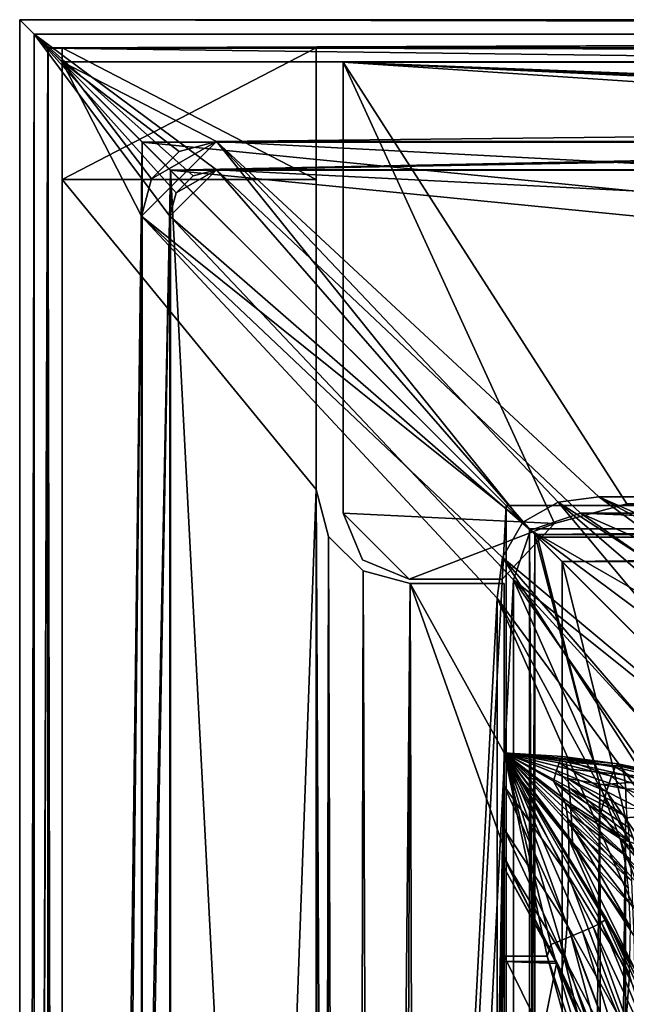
# Model space of a CAD drawing. Header units: metres. Extents: x 0 to 804, y -808 to 0.
# Tile 77 of 123: x 0 to 64, y -105 to 0. Entities that reach past the tile are written whole.
import ezdxf

# ---------------------------------------------------------------- set-up
doc = ezdxf.new("R2010")
doc.units = ezdxf.units.M

msp = doc.modelspace()

# ---------------------------------------------------------------- linework, layer by layer
at = {"layer": 'None'}
for points in [[(4.507202, -3.007202, 176.059998), (4.507202, -3.007202, 2050.060059), (31.507202, -3.007202, 176.059998)], [(4.507202, -3.007202, 2050.060059), (31.507202, -3.007202, 2050.060059), (31.507202, -3.007202, 176.059998)], [(31.507202, -17.007202, 176.059998), (4.507202, -17.007202, 176.059998), (31.507202, -3.007202, 176.059998)], [(4.507202, -17.007202, 176.059998), (4.507202, -3.007202, 176.059998), (31.507202, -3.007202, 176.059998)], [(4.507202, -3.007202, 2050.060059), (4.507202, -3.007202, 176.059998), (4.507202, -17.007202, 2050.060059)], [(4.507202, -3.007202, 176.059998), (4.507202, -17.007202, 176.059998), (4.507202, -17.007202, 2050.060059)], [(31.507202, -3.007202, 2050.060059), (4.507202, -3.007202, 2050.060059), (31.507202, -17.007202, 2050.060059)], [(4.507202, -3.007202, 2050.060059), (4.507202, -17.007202, 2050.060059), (31.507202, -17.007202, 2050.060059)], [(31.507202, -3.007202, 176.059998), (31.507202, -3.007202, 2050.060059), (31.507202, -17.007202, 176.059998)], [(31.507202, -3.007202, 2050.060059), (31.507202, -17.007202, 2050.060059), (31.507202, -17.007202, 176.059998)], [(4.507202, -17.007202, 163.059998), (4.507202, -17.007202, 176.059998), (31.507202, -17.007202, 163.059998)], [(4.507202, -17.007202, 176.059998), (31.507202, -17.007202, 176.059998), (31.507202, -17.007202, 163.059998)], [(4.507202, -787.007385, 163.059998), (4.507202, -787.007385, 176.059998), (4.507202, -17.007202, 163.059998)], [(4.507202, -787.007385, 176.059998), (4.507202, -787.007385, 2050.060059), (4.507202, -17.007202, 163.059998)], [(4.507202, -17.007202, 163.059998), (4.507202, -787.007385, 2050.060059), (4.507202, -787.007385, 2063.060059)], [(4.507202, -17.007202, 2063.060059), (4.507202, -17.007202, 2050.060059), (4.507202, -787.007385, 2063.060059)], [(4.507202, -17.007202, 2050.060059), (4.507202, -17.007202, 176.059998), (4.507202, -787.007385, 2063.060059)], [(4.507202, -787.007385, 2063.060059), (4.507202, -17.007202, 176.059998), (4.507202, -17.007202, 163.059998)], [(31.507202, -17.007202, 2050.060059), (4.507202, -17.007202, 2050.060059), (31.507202, -17.007202, 2063.060059)], [(4.507202, -17.007202, 2050.060059), (4.507202, -17.007202, 2063.060059), (31.507202, -17.007202, 2063.060059)], [(31.507202, -17.007202, 2063.060059), (4.507202, -17.007202, 2063.060059), (31.507202, -50.00708, 2063.060059)], [(4.507202, -17.007202, 2063.060059), (4.507202, -787.007385, 2063.060059), (31.507202, -50.00708, 2063.060059)], [(31.507202, -50.00708, 163.059998), (4.507202, -787.007385, 163.059998), (4.507202, -17.007202, 163.059998)], [(4.507202, -17.007202, 163.059998), (31.507202, -17.007202, 163.059998), (31.507202, -50.00708, 163.059998)], [(31.507202, -17.007202, 2063.060059), (31.507202, -50.00708, 2063.060059), (31.507202, -17.007202, 2050.060059)], [(31.507202, -50.00708, 2063.060059), (31.507202, -50.00708, 163.059998), (31.507202, -17.007202, 2050.060059)], [(31.507202, -17.007202, 2050.060059), (31.507202, -50.00708, 163.059998), (31.507202, -17.007202, 176.059998)], [(31.507202, -50.00708, 163.059998), (31.507202, -17.007202, 163.059998), (31.507202, -17.007202, 176.059998)], [(31.507202, -50.00708, 2063.060059), (4.507202, -787.007385, 2063.060059), (31.50724, -753.007568, 2063.060059)], [(31.50724, -753.007568, 163.059998), (4.507202, -787.007385, 163.059998), (31.507202, -50.00708, 163.059998)], [(32.84697, -55.007114, 2063.060059), (31.507202, -50.00708, 2063.060059), (31.50724, -753.007568, 2063.060059)], [(31.507202, -50.00708, 2063.060059), (32.84697, -55.007114, 2063.060059), (31.507202, -50.00708, 163.059998)], [(32.84697, -55.007114, 2063.060059), (32.84697, -55.007114, 163.059998), (31.507202, -50.00708, 163.059998)], [(32.350048, -748.59021, 163.059998), (31.507202, -50.00708, 163.059998), (35.022003, -744.522339, 163.059998)], [(31.507202, -50.00708, 163.059998), (32.84697, -55.007114, 163.059998), (35.022003, -744.522339, 163.059998)], [(32.350048, -748.59021, 163.059998), (31.50724, -753.007568, 163.059998), (31.507202, -50.00708, 163.059998)], [(32.84697, -55.007114, 2063.060059), (31.50724, -753.007568, 2063.060059), (32.350048, -748.59021, 2063.060059)], [(35.022003, -744.522339, 2063.060059), (32.84697, -55.007114, 2063.060059), (32.350048, -748.59021, 2063.060059)], [(36.507271, -58.667374, 2063.060059), (32.84697, -55.007114, 2063.060059), (35.022003, -744.522339, 2063.060059)], [(32.84697, -55.007114, 2063.060059), (36.507271, -58.667374, 2063.060059), (32.84697, -55.007114, 163.059998)], [(36.507271, -58.667374, 2063.060059), (36.507271, -58.667374, 163.059998), (32.84697, -55.007114, 163.059998)], [(35.022003, -744.522339, 163.059998), (32.84697, -55.007114, 163.059998), (36.507271, -58.667374, 163.059998)], [(39.089863, -741.85022, 2063.060059), (36.507271, -58.667374, 2063.060059), (35.022003, -744.522339, 2063.060059)], [(35.022003, -744.522339, 163.059998), (36.507271, -58.667374, 163.059998), (41.507324, -60.00708, 163.059998)], [(41.507324, -60.00708, 2063.060059), (36.507271, -58.667374, 2063.060059), (39.089863, -741.85022, 2063.060059)], [(36.507271, -58.667374, 2063.060059), (41.507324, -60.00708, 2063.060059), (36.507271, -58.667374, 163.059998)], [(41.507324, -60.00708, 2063.060059), (41.507324, -60.00708, 163.059998), (36.507271, -58.667374, 163.059998)], [(39.089863, -741.85022, 163.059998), (35.022003, -744.522339, 163.059998), (41.507324, -60.00708, 163.059998)], [(43.50724, -741.007568, 2063.060059), (41.507324, -60.00708, 2063.060059), (39.089863, -741.85022, 2063.060059)], [(39.089863, -741.85022, 163.059998), (41.507324, -60.00708, 163.059998), (51.506599, -78.007202, 163.059998)], [(51.507202, -88.189682, 2063.060059), (51.506599, -60.006958, 2063.060059), (41.507324, -60.00708, 2063.060059)], [(51.506599, -78.007202, 163.059998), (41.507324, -60.00708, 163.059998), (51.506599, -60.006958, 163.059998)], [(51.506599, -60.006958, 2063.060059), (51.506599, -60.006958, 163.059998), (41.507324, -60.00708, 2063.060059)], [(51.506599, -60.006958, 163.059998), (41.507324, -60.00708, 163.059998), (41.507324, -60.00708, 2063.060059)], [(43.50724, -741.007568, 2063.060059), (51.507202, -88.189682, 2063.060059), (41.507324, -60.00708, 2063.060059)], [(51.506599, -78.007202, 1379.809448), (51.506599, -78.007202, 1175.39624), (51.506599, -60.006958, 2063.060059)], [(51.506599, -78.007202, 1175.39624), (51.506599, -78.007202, 1073.189697), (51.506599, -60.006958, 2063.060059)], [(51.506599, -60.006958, 2063.060059), (51.506599, -78.007202, 1073.189697), (51.506599, -60.006958, 163.059998)], [(51.506599, -78.007202, 1073.189697), (51.506599, -78.007202, 970.983154), (51.506599, -60.006958, 163.059998)], [(51.506599, -60.006958, 163.059998), (51.506599, -78.007202, 970.983154), (51.506599, -78.007202, 894.239746)], [(51.507202, -88.189682, 2063.060059), (51.506599, -81.560005, 1819.059814), (51.506599, -60.006958, 2063.060059)], [(51.506599, -81.560005, 1819.059814), (51.506599, -78.737946, 1762.556763), (51.506599, -60.006958, 2063.060059)], [(51.506599, -60.006958, 2063.060059), (51.506599, -78.737946, 1762.556763), (51.506599, -78.007179, 1705.987427)], [(51.506599, -78.007179, 1705.987427), (51.506599, -78.007202, 1649.410522), (51.506599, -60.006958, 2063.060059)], [(51.506599, -78.007202, 1649.410522), (51.506599, -78.007195, 1592.83374), (51.506599, -60.006958, 2063.060059)], [(51.506599, -60.006958, 2063.060059), (51.506599, -78.007195, 1592.83374), (51.506599, -78.007195, 1539.646362)], [(51.506599, -78.007195, 1539.646362), (51.506599, -78.007195, 1486.458984), (51.506599, -60.006958, 2063.060059)], [(51.506599, -78.007195, 1486.458984), (51.506599, -78.007202, 1433.271606), (51.506599, -60.006958, 2063.060059)], [(51.506599, -60.006958, 2063.060059), (51.506599, -78.007202, 1433.271606), (51.506599, -78.007202, 1380.084351)], [(51.506599, -78.007202, 1380.084351), (51.506599, -78.007202, 1379.809448), (51.506599, -60.006958, 2063.060059)], [(51.506599, -78.007202, 894.239746), (51.506599, -78.007202, 817.496277), (51.506599, -60.006958, 163.059998)], [(51.506599, -78.007202, 817.496277), (51.506599, -78.007202, 779.124573), (51.506599, -60.006958, 163.059998)], [(51.506599, -60.006958, 163.059998), (51.506599, -78.007202, 779.124573), (51.506599, -78.007202, 740.752869)], [(51.506599, -78.007202, 740.752869), (51.506599, -78.007202, 702.381165), (51.506599, -60.006958, 163.059998)], [(51.506599, -78.007202, 702.381165), (51.506599, -78.007202, 664.00946), (51.506599, -60.006958, 163.059998)], [(51.506599, -60.006958, 163.059998), (51.506599, -78.007202, 664.00946), (51.506599, -78.007202, 662.00946)], [(51.506599, -78.007202, 662.00946), (51.506599, -78.007202, 605.462952), (51.506599, -60.006958, 163.059998)], [(51.506599, -78.007202, 605.462952), (51.506599, -78.007202, 548.981445), (51.506599, -60.006958, 163.059998)], [(51.506599, -60.006958, 163.059998), (51.506599, -78.007202, 548.981445), (51.506599, -78.007202, 492.585571)], [(51.506599, -78.007202, 492.585571), (51.506599, -78.007202, 436.270172), (51.506599, -60.006958, 163.059998)], [(51.506599, -78.007202, 436.270172), (51.506599, -78.007202, 380.028076), (51.506599, -60.006958, 163.059998)], [(51.506599, -60.006958, 163.059998), (51.506599, -78.007202, 380.028076), (51.506599, -78.007202, 323.846008)], [(51.506599, -78.007202, 323.846008), (51.506599, -78.007202, 267.707031), (51.506599, -60.006958, 163.059998)], [(51.506599, -78.007202, 267.707031), (51.506599, -78.007202, 211.599518), (51.506599, -60.006958, 163.059998)], [(51.506599, -60.006958, 163.059998), (51.506599, -78.007202, 211.599518), (51.506599, -78.007202, 163.059998)], [(43.50724, -741.007568, 163.059998), (39.089863, -741.85022, 163.059998), (51.506599, -78.007202, 163.059998)], [(43.50724, -741.007568, 163.059998), (51.506599, -78.007202, 163.059998), (51.506599, -731.007568, 163.059998)], [(51.505123, -358.106781, 192.135345), (51.505981, -382.757782, 189.286346), (51.506599, -78.007202, 163.059998)], [(51.506599, -78.007202, 163.059998), (51.505402, -333.866058, 196.842499), (51.505123, -358.106781, 192.135345)], [(51.506908, -310.210724, 203.288986), (51.505402, -333.866058, 196.842499), (51.506599, -78.007202, 163.059998)], [(51.505981, -382.757782, 189.286346), (51.506599, -407.620209, 188.338043), (51.506599, -78.007202, 163.059998)], [(51.506599, -78.007202, 1649.410522), (51.506599, -78.007179, 1705.987427), (58.277534, -85.024132, 1705.812256)], [(58.277534, -85.024132, 1705.812256), (51.506599, -78.007179, 1705.987427), (58.388702, -87.245941, 1762.30188)], [(51.506599, -78.007179, 1705.987427), (51.506599, -78.737946, 1762.556763), (58.388702, -87.245941, 1762.30188)], [(51.506599, -78.007202, 1433.271606), (51.506599, -78.007195, 1486.458984), (57.349632, -79.081139, 1486.565186)], [(51.506599, -78.007195, 1486.458984), (57.0788, -79.893433, 1539.726196), (57.349632, -79.081139, 1486.565186)], [(51.506599, -78.007195, 1486.458984), (51.506599, -78.007195, 1539.646362), (57.0788, -79.893433, 1539.726196)], [(51.506599, -78.007195, 1539.646362), (56.751949, -81.02346, 1592.83374), (57.0788, -79.893433, 1539.726196)], [(51.506599, -78.007195, 1539.646362), (51.506599, -78.007195, 1592.83374), (56.751949, -81.02346, 1592.83374)], [(56.751949, -81.02346, 1592.83374), (51.506599, -78.007195, 1592.83374), (58.036861, -83.364548, 1649.315796)], [(58.036861, -83.364548, 1649.315796), (51.506599, -78.007195, 1592.83374), (51.506599, -78.007202, 1649.410522)], [(65.381317, -100.982407, 664.00946), (51.506599, -78.007202, 664.00946), (58.765785, -87.510254, 702.19165)], [(51.506599, -78.007202, 664.00946), (51.506599, -78.007202, 702.381165), (58.765785, -87.510254, 702.19165)], [(58.765785, -87.510254, 702.19165), (51.506599, -78.007202, 702.381165), (58.697605, -85.953415, 740.454895)], [(51.506599, -78.007202, 702.381165), (51.506599, -78.007202, 740.752869), (58.697605, -85.953415, 740.454895)], [(58.697605, -85.953415, 740.454895), (51.506599, -78.007202, 740.752869), (58.625992, -84.595779, 778.789673)], [(51.506599, -78.007202, 740.752869), (51.506599, -78.007202, 779.124573), (58.625992, -84.595779, 778.789673)], [(58.625992, -84.595779, 778.789673), (51.506599, -78.007202, 779.124573), (58.552639, -83.440437, 817.186035)], [(51.506599, -78.007202, 779.124573), (51.506599, -78.007202, 817.496277), (58.552639, -83.440437, 817.186035)], [(58.552639, -83.440437, 817.186035), (51.506599, -78.007202, 817.496277), (58.406071, -81.747833, 894.123779)], [(51.506599, -78.007202, 817.496277), (51.506599, -78.007202, 894.239746), (58.406071, -81.747833, 894.123779)], [(58.406071, -81.747833, 894.123779), (51.506599, -78.007202, 894.239746), (58.292969, -80.741013, 971.173157)], [(51.506599, -78.007202, 894.239746), (51.506599, -78.007202, 970.983154), (58.292969, -80.741013, 971.173157)], [(58.292969, -80.741013, 971.173157), (51.506599, -78.007202, 970.983154), (58.228752, -79.715523, 1073.321777)], [(51.506599, -78.007202, 970.983154), (51.506599, -78.007202, 1073.189697), (58.228752, -79.715523, 1073.321777)], [(58.228752, -79.715523, 1073.321777), (51.506599, -78.007202, 1073.189697), (58.112278, -78.986397, 1175.494141)], [(51.506599, -78.007202, 1073.189697), (51.506599, -78.007202, 1175.39624), (58.112278, -78.986397, 1175.494141)], [(58.112278, -78.986397, 1175.494141), (51.506599, -78.007202, 1175.39624), (51.506599, -78.007202, 1379.809448)], [(57.349632, -79.081139, 1486.565186), (57.563976, -78.589188, 1433.368286), (51.506599, -78.007202, 1433.271606)], [(57.563976, -78.589188, 1433.368286), (57.721554, -78.419174, 1380.15332), (51.506599, -78.007202, 1433.271606)], [(51.506599, -78.007202, 1433.271606), (57.721554, -78.419174, 1380.15332), (51.506599, -78.007202, 1380.084351)], [(57.721554, -78.419174, 1380.15332), (63.596172, -79.203995, 1379.713989), (51.506599, -78.007202, 1380.084351)], [(51.506599, -78.007202, 1380.084351), (63.596172, -79.203995, 1379.713989), (51.506599, -78.007202, 1379.809448)], [(63.596172, -79.203995, 1379.713989), (63.977692, -79.487061, 1277.348511), (51.506599, -78.007202, 1379.809448)], [(51.506599, -78.007202, 1379.809448), (63.977692, -79.487061, 1277.348511), (58.112278, -78.986397, 1175.494141)], [(51.506599, -99.642746, 213.788452), (51.506599, -78.007202, 211.599518), (56.089092, -99.652077, 213.789612)], [(65.38134, -100.982445, 662.00946), (51.506599, -78.007202, 662.00946), (65.381317, -100.982407, 664.00946)], [(51.506599, -78.007202, 662.00946), (51.506599, -78.007202, 664.00946), (65.381317, -100.982407, 664.00946)], [(58.036861, -83.364548, 1649.315796), (51.506599, -78.007202, 1649.410522), (58.277534, -85.024132, 1705.812256)], [(62.393543, -95.685455, 605.53186), (61.872498, -96.073608, 549.098206), (51.506599, -78.007202, 605.462952)], [(61.872498, -96.073608, 549.098206), (51.506599, -78.007202, 548.981445), (51.506599, -78.007202, 605.462952)], [(51.506599, -78.007202, 436.270172), (59.847679, -97.039993, 436.405548), (58.628975, -97.542595, 380.145874)], [(57.460835, -98.008331, 323.932556), (51.506599, -78.007202, 380.028076), (58.628975, -97.542595, 380.145874)], [(58.628975, -97.542595, 380.145874), (51.506599, -78.007202, 380.028076), (51.506599, -78.007202, 436.270172)], [(56.483356, -98.400139, 267.752136), (51.506599, -78.007202, 323.846008), (57.460835, -98.008331, 323.932556)], [(57.460835, -98.008331, 323.932556), (51.506599, -78.007202, 323.846008), (51.506599, -78.007202, 380.028076)], [(56.089092, -99.652077, 213.789612), (51.506599, -78.007202, 211.599518), (56.483356, -98.400139, 267.752136)], [(51.506599, -78.007202, 211.599518), (51.506599, -78.007202, 267.707031), (56.483356, -98.400139, 267.752136)], [(56.483356, -98.400139, 267.752136), (51.506599, -78.007202, 267.707031), (51.506599, -78.007202, 323.846008)], [(51.506599, -78.007202, 436.270172), (51.506599, -78.007202, 492.585571), (59.847679, -97.039993, 436.405548)], [(51.506599, -78.007202, 492.585571), (60.976154, -96.537788, 492.721588), (59.847679, -97.039993, 436.405548)], [(51.506599, -78.007202, 492.585571), (51.506599, -78.007202, 548.981445), (60.976154, -96.537788, 492.721588)], [(51.506599, -78.007202, 548.981445), (61.872498, -96.073608, 549.098206), (60.976154, -96.537788, 492.721588)], [(51.506599, -78.007202, 605.462952), (51.506599, -78.007202, 662.00946), (62.393543, -95.685455, 605.53186)], [(51.506599, -78.007202, 662.00946), (65.38134, -100.982445, 662.00946), (62.393543, -95.685455, 605.53186)], [(51.506599, -78.007202, 163.059998), (51.506599, -407.620209, 188.338043), (51.506599, -731.007568, 163.059998)], [(51.506599, -78.007202, 211.599518), (51.506599, -99.642746, 213.788452), (51.506599, -78.007202, 163.059998)], [(51.506599, -99.642746, 213.788452), (51.506599, -120.880692, 216.867874), (51.506599, -78.007202, 163.059998)], [(51.506599, -78.007202, 163.059998), (51.506599, -120.880692, 216.867874), (51.506599, -161.801437, 225.472748)], [(51.506599, -161.801437, 225.472748), (51.506599, -169.329437, 227.450195), (51.506599, -78.007202, 163.059998)], [(51.506599, -169.329437, 227.450195), (51.508282, -265.193634, 221.058258), (51.506599, -78.007202, 163.059998)], [(51.506599, -78.007202, 163.059998), (51.508282, -265.193634, 221.058258), (51.508282, -287.269989, 211.371628)], [(51.508282, -287.269989, 211.371628), (51.506908, -310.210724, 203.288986), (51.506599, -78.007202, 163.059998)], [(57.721554, -78.419174, 1380.15332), (57.563976, -78.589188, 1433.368286), (63.311581, -79.53727, 1433.290039)], [(63.596172, -79.203995, 1379.713989), (57.721554, -78.419174, 1380.15332), (63.595001, -79.204048, 1379.989258)], [(63.595001, -79.204048, 1379.989258), (57.721554, -78.419174, 1380.15332), (63.311581, -79.53727, 1433.290039)], [(58.388702, -87.245941, 1762.30188), (51.506599, -78.737946, 1762.556763), (58.358994, -91.113716, 1818.651978)], [(51.506599, -78.737946, 1762.556763), (51.506599, -81.560005, 1819.059814), (58.358994, -91.113716, 1818.651978)], [(57.349632, -79.081139, 1486.565186), (57.0788, -79.893433, 1539.726196), (62.404709, -82.132164, 1539.747803)], [(62.914631, -80.514366, 1486.55481), (57.563976, -78.589188, 1433.368286), (57.349632, -79.081139, 1486.565186)], [(62.404709, -82.132164, 1539.747803), (62.914631, -80.514366, 1486.55481), (57.349632, -79.081139, 1486.565186)], [(63.311581, -79.53727, 1433.290039), (57.563976, -78.589188, 1433.368286), (62.914631, -80.514366, 1486.55481)], [(63.977692, -79.487061, 1277.348511), (64.254379, -80.364655, 1174.998901), (58.112278, -78.986397, 1175.494141)], [(58.112278, -78.986397, 1175.494141), (64.254379, -80.364655, 1174.998901), (58.228752, -79.715523, 1073.321777)], [(68.178123, -82.287376, 1486.544434), (63.311581, -79.53727, 1433.290039), (62.914631, -80.514366, 1486.55481)], [(68.725563, -80.829811, 1433.211792), (63.595001, -79.204048, 1379.989258), (63.311581, -79.53727, 1433.290039)], [(68.178123, -82.287376, 1486.544434), (68.725563, -80.829811, 1433.211792), (63.311581, -79.53727, 1433.290039)], [(69.102699, -80.338051, 1379.825317), (63.596172, -79.203995, 1379.713989), (63.595001, -79.204048, 1379.989258)], [(69.102699, -80.338051, 1379.825317), (63.595001, -79.204048, 1379.989258), (68.725563, -80.829811, 1433.211792)], [(63.596172, -79.203995, 1379.713989), (69.10421, -80.338005, 1379.549561), (63.977692, -79.487061, 1277.348511)], [(69.10421, -80.338005, 1379.549561), (63.596172, -79.203995, 1379.713989), (69.102699, -80.338051, 1379.825317)], [(69.10421, -80.338005, 1379.549561), (69.584335, -80.778122, 1277.014648), (63.977692, -79.487061, 1277.348511)], [(63.977692, -79.487061, 1277.348511), (69.584335, -80.778122, 1277.014648), (64.254379, -80.364655, 1174.998901)], [(57.0788, -79.893433, 1539.726196), (56.751949, -81.02346, 1592.83374), (61.782734, -84.385414, 1592.83374)], [(57.0788, -79.893433, 1539.726196), (61.782734, -84.385414, 1592.83374), (62.404709, -82.132164, 1539.747803)], [(64.254379, -80.364655, 1174.998901), (64.426376, -81.835976, 1072.68103), (58.228752, -79.715523, 1073.321777)], [(58.228752, -79.715523, 1073.321777), (64.426376, -81.835976, 1072.68103), (58.292969, -80.741013, 971.173157)], [(67.461227, -84.705994, 1539.769409), (62.914631, -80.514366, 1486.55481), (62.404709, -82.132164, 1539.747803)], [(67.461227, -84.705994, 1539.769409), (68.178123, -82.287376, 1486.544434), (62.914631, -80.514366, 1486.55481)], [(69.584335, -80.778122, 1277.014648), (69.907211, -82.110016, 1174.503662), (64.254379, -80.364655, 1174.998901)], [(64.254379, -80.364655, 1174.998901), (69.907211, -82.110016, 1174.503662), (64.426376, -81.835976, 1072.68103)], [(58.358994, -91.113716, 1818.651978), (51.506599, -81.560005, 1819.059814), (58.206432, -96.326149, 1874.864258)], [(51.506599, -81.560005, 1819.059814), (51.506599, -86.14534, 1875.449585), (58.206432, -96.326149, 1874.864258)], [(51.506599, -86.14534, 1875.449585), (51.506599, -81.560005, 1819.059814), (51.507202, -88.189682, 2063.060059)], [(63.851162, -87.151154, 1620.951904), (61.782734, -84.385414, 1592.83374), (56.751949, -81.02346, 1592.83374)], [(63.851162, -87.151154, 1620.951904), (56.751949, -81.02346, 1592.83374), (58.036861, -83.364548, 1649.315796)], [(64.426376, -81.835976, 1072.68103), (64.493866, -83.900024, 970.410645), (58.292969, -80.741013, 971.173157)], [(58.292969, -80.741013, 971.173157), (64.493866, -83.900024, 970.410645), (64.558495, -84.831871, 931.84259)], [(58.406071, -81.747833, 894.123779), (58.292969, -80.741013, 971.173157), (64.558495, -84.831871, 931.84259)], [(58.552639, -83.440437, 817.186035), (58.406071, -81.747833, 894.123779), (64.796822, -87.413498, 854.804871)], [(64.796822, -87.413498, 854.804871), (58.406071, -81.747833, 894.123779), (64.674088, -85.923531, 893.293457)], [(58.406071, -81.747833, 894.123779), (64.558495, -84.831871, 931.84259), (64.674088, -85.923531, 893.293457)], [(62.404709, -82.132164, 1539.747803), (61.782734, -84.385414, 1592.83374), (66.576256, -88.077797, 1592.83374)], [(66.576256, -88.077797, 1592.83374), (67.461227, -84.705994, 1539.769409), (62.404709, -82.132164, 1539.747803)], [(69.907211, -82.110016, 1174.503662), (70.073059, -84.332512, 1072.040283), (64.426376, -81.835976, 1072.68103)], [(64.426376, -81.835976, 1072.68103), (70.073059, -84.332512, 1072.040283), (64.493866, -83.900024, 970.410645)], [(58.277534, -85.024132, 1705.812256), (64.508041, -90.638573, 1677.226929), (58.036861, -83.364548, 1649.315796)], [(64.508041, -90.638573, 1677.226929), (64.224083, -88.887054, 1649.09082), (58.036861, -83.364548, 1649.315796)], [(58.036861, -83.364548, 1649.315796), (64.224083, -88.887054, 1649.09082), (63.851162, -87.151154, 1620.951904)], [(64.921227, -89.318604, 816.399536), (58.552639, -83.440437, 817.186035), (64.796822, -87.413498, 854.804871)], [(58.552639, -83.440437, 817.186035), (64.921227, -89.318604, 816.399536), (58.625992, -84.595779, 778.789673)], [(58.697605, -85.953415, 740.454895), (58.625992, -84.595779, 778.789673), (65.044937, -91.634224, 778.097595)], [(58.625992, -84.595779, 778.789673), (64.921227, -89.318604, 816.399536), (65.044937, -91.634224, 778.097595)], [(66.576256, -88.077797, 1592.83374), (61.782734, -84.385414, 1592.83374), (63.851162, -87.151154, 1620.951904)], [(64.943481, -96.57325, 1761.579712), (64.73217, -92.429031, 1705.355103), (58.277534, -85.024132, 1705.812256)], [(64.73217, -92.429031, 1705.355103), (64.508041, -90.638573, 1677.226929), (58.277534, -85.024132, 1705.812256)], [(58.277534, -85.024132, 1705.812256), (58.388702, -87.245941, 1762.30188), (64.943481, -96.57325, 1761.579712)], [(58.206432, -96.326149, 1874.864258), (51.506599, -86.14534, 1875.449585), (57.934746, -99.900459, 1931.188721)], [(51.506599, -86.14534, 1875.449585), (51.506599, -89.301796, 1931.934814), (57.934746, -99.900459, 1931.188721)], [(51.506599, -89.301796, 1931.934814), (51.506599, -86.14534, 1875.449585), (51.507202, -88.189682, 2063.060059)], [(58.765785, -87.510254, 702.19165), (58.697605, -85.953415, 740.454895), (65.165176, -94.354431, 739.918823)], [(58.697605, -85.953415, 740.454895), (65.044937, -91.634224, 778.097595), (65.165176, -94.354431, 739.918823)], [(58.388702, -87.245941, 1762.30188), (58.358994, -91.113716, 1818.651978), (64.816025, -101.635368, 1817.792358)], [(64.943481, -96.57325, 1761.579712), (58.388702, -87.245941, 1762.30188), (64.816025, -101.635368, 1817.792358)], [(65.381317, -100.982407, 664.00946), (58.765785, -87.510254, 702.19165), (65.278542, -97.47303, 701.883057)], [(58.765785, -87.510254, 702.19165), (65.165176, -94.354431, 739.918823), (65.278542, -97.47303, 701.883057)], [(64.224083, -88.887054, 1649.09082), (70.074677, -94.588257, 1648.816528), (63.851162, -87.151154, 1620.951904)], [(63.851162, -87.151154, 1620.951904), (70.074677, -94.588257, 1648.816528), (69.494972, -92.033585, 1620.803101)], [(69.494972, -92.033585, 1620.803101), (66.576256, -88.077797, 1592.83374), (63.851162, -87.151154, 1620.951904)], [(51.507271, -731.007568, 2063.060059), (51.507202, -88.189682, 2063.060059), (43.50724, -741.007568, 2063.060059)], [(51.507202, -88.189682, 2063.060059), (51.507202, -89.040558, 2045.060059), (51.506599, -89.301796, 1931.934814)], [(51.507202, -89.040558, 2045.060059), (56.972054, -100.232796, 2044.096436), (51.506599, -90.267357, 1988.499878)], [(51.507202, -89.040558, 2045.060059), (51.506599, -90.267357, 1988.499878), (51.506599, -89.301796, 1931.934814)], [(51.507271, -731.007568, 2063.060059), (51.507236, -417.552612, 2040.109741), (51.507202, -88.189682, 2063.060059)], [(51.507236, -417.552612, 2040.109741), (51.507233, -367.649658, 2038.852661), (51.507202, -88.189682, 2063.060059)], [(51.507202, -88.189682, 2063.060059), (51.507233, -367.649658, 2038.852661), (51.507225, -317.873322, 2035.084595)], [(51.507225, -317.873322, 2035.084595), (51.507221, -268.349792, 2028.815063), (51.507202, -88.189682, 2063.060059)], [(51.507221, -268.349792, 2028.815063), (51.50721, -156.134491, 2038.729858), (51.507202, -88.189682, 2063.060059)], [(51.507202, -88.189682, 2063.060059), (51.50721, -156.134491, 2038.729858), (51.507206, -128.272964, 2043.482544)], [(51.507206, -128.272964, 2043.482544), (51.507202, -100.232796, 2045.060059), (51.507202, -88.189682, 2063.060059)], [(51.507202, -100.232796, 2045.060059), (51.507202, -89.040558, 2045.060059), (51.507202, -88.189682, 2063.060059)], [(51.507202, -100.232796, 2045.060059), (56.972054, -100.232796, 2044.096436), (51.507202, -89.040558, 2045.060059)], [(70.505135, -97.27124, 1676.810669), (70.074677, -94.588257, 1648.816528), (64.224083, -88.887054, 1649.09082)], [(70.505135, -97.27124, 1676.810669), (64.224083, -88.887054, 1649.09082), (64.508041, -90.638573, 1677.226929)], [(57.934746, -99.900459, 1931.188721), (51.506599, -89.301796, 1931.934814), (57.553017, -101.207939, 1987.616455)], [(51.506599, -89.301796, 1931.934814), (51.506599, -90.267357, 1988.499878), (57.553017, -101.207939, 1987.616455)], [(56.972054, -100.232796, 2044.096436), (57.062782, -100.437881, 2044.07959), (51.506599, -90.267357, 1988.499878)], [(51.506599, -90.267357, 1988.499878), (57.062782, -100.437881, 2044.07959), (57.553017, -101.207939, 1987.616455)], [(58.358994, -91.113716, 1818.651978), (58.206432, -96.326149, 1874.864258), (64.409843, -107.303162, 1873.966187)], [(64.816025, -101.635368, 1817.792358), (58.358994, -91.113716, 1818.651978), (64.409843, -107.303162, 1873.966187)], [(58.206432, -96.326149, 1874.864258), (57.934746, -99.900459, 1931.188721), (63.735928, -110.979095, 1930.271484)], [(64.409843, -107.303162, 1873.966187), (58.206432, -96.326149, 1874.864258), (63.735928, -110.979095, 1930.271484)], [(60.976154, -96.537788, 492.721588), (61.872498, -96.073608, 549.098206), (69.838791, -115.512199, 492.904694)], [(71.174728, -114.774796, 549.25415), (61.872498, -96.073608, 549.098206), (62.393543, -95.685455, 605.53186)], [(61.872498, -96.073608, 549.098206), (71.174728, -114.774796, 549.25415), (69.838791, -115.512199, 492.904694)], [(71.779434, -114.153465, 605.628235), (71.174728, -114.774796, 549.25415), (62.393543, -95.685455, 605.53186)], [(62.393543, -95.685455, 605.53186), (65.38134, -100.982445, 662.00946), (71.725716, -113.904442, 633.819702)], [(71.779434, -114.153465, 605.628235), (62.393543, -95.685455, 605.53186), (71.725716, -113.904442, 633.819702)], [(59.847679, -97.039993, 436.405548), (66.012634, -117.105957, 380.303986), (58.628975, -97.542595, 380.145874)], [(59.847679, -97.039993, 436.405548), (60.976154, -96.537788, 492.721588), (68.031982, -116.308212, 436.587769)], [(59.847679, -97.039993, 436.405548), (68.031982, -116.308212, 436.587769), (66.012634, -117.105957, 380.303986)], [(60.976154, -96.537788, 492.721588), (69.838791, -115.512199, 492.904694), (68.031982, -116.308212, 436.587769)], [(56.089092, -99.652077, 213.789612), (56.483356, -98.400139, 267.752136), (62.362015, -118.481529, 267.81369)], [(62.362015, -118.481529, 267.81369), (56.483356, -98.400139, 267.752136), (57.460835, -98.008331, 323.932556)], [(64.037407, -117.849075, 324.048676), (57.460835, -98.008331, 323.932556), (58.628975, -97.542595, 380.145874)], [(62.362015, -118.481529, 267.81369), (57.460835, -98.008331, 323.932556), (64.037407, -117.849075, 324.048676)], [(58.628975, -97.542595, 380.145874), (66.012634, -117.105957, 380.303986), (64.037407, -117.849075, 324.048676)], [(51.506599, -120.880692, 216.867874), (51.506599, -99.642746, 213.788452), (61.909935, -120.887344, 216.869019)], [(61.909935, -120.887344, 216.869019), (51.506599, -99.642746, 213.788452), (56.089092, -99.652077, 213.789612)], [(56.972054, -100.232796, 2044.096436), (51.507202, -100.232796, 2045.060059), (57.062782, -100.437881, 2044.07959)], [(51.507202, -100.232796, 2045.060059), (51.507206, -128.272964, 2043.482544), (57.062782, -100.437881, 2044.07959)], [(57.062782, -100.437881, 2044.07959), (51.507206, -128.272964, 2043.482544), (61.679092, -111.675652, 2043.00415)], [(61.909935, -120.887344, 216.869019), (56.089092, -99.652077, 213.789612), (62.362015, -118.481529, 267.81369)], [(57.062782, -100.437881, 2044.07959), (61.679092, -111.675652, 2043.00415), (57.553017, -101.207939, 1987.616455)], [(57.934746, -99.900459, 1931.188721), (57.553017, -101.207939, 1987.616455), (62.824326, -112.244041, 1986.647949)], [(63.735928, -110.979095, 1930.271484), (57.934746, -99.900459, 1931.188721), (62.824326, -112.244041, 1986.647949)], [(57.553017, -101.207939, 1987.616455), (61.679092, -111.675652, 2043.00415), (62.824326, -112.244041, 1986.647949)], [(64.816025, -101.635368, 1817.792358), (64.409843, -107.303162, 1873.966187), (70.11644, -118.808388, 1872.732788)]]:
    msp.add_3dface(points, dxfattribs=at)
at = {"layer": 'None0'}
for points in [[(743.104004, -37.838261, 2063.059814), (745.330872, -34.448139, 2063.059814), (34.402058, -4.519207, 2063.059814)], [(745.330872, -34.448139, 2063.059814), (748.720947, -32.221325, 2063.059814), (34.402058, -4.519207, 2063.059814)], [(34.402058, -4.519207, 2063.059814), (748.720947, -32.221325, 2063.059814), (788.402039, -4.519207, 2063.059814)], [(34.402058, -52.519482, 2063.059814), (56.870651, -53.630356, 2063.059814), (34.402058, -4.519207, 2063.059814)], [(56.870651, -53.630356, 2063.059814), (64.544334, -51.518902, 2063.059814), (34.402058, -4.519207, 2063.059814)], [(34.402058, -4.519207, 2063.059814), (64.544334, -51.518902, 2063.059814), (737.401917, -51.518902, 2063.059814)], [(743.104004, -37.838261, 2063.059814), (34.402058, -4.519207, 2063.059814), (737.401917, -51.518902, 2063.059814)], [(34.402058, -52.519482, 163.059708), (34.402058, -52.519482, 2063.059814), (34.402058, -4.519207, 163.059708)], [(34.402058, -52.519482, 2063.059814), (34.402058, -4.519207, 2063.059814), (34.402058, -4.519207, 163.059708)], [(788.402039, -4.519207, 163.059708), (748.720947, -32.221325, 163.059708), (34.402058, -4.519207, 163.059708)], [(748.720947, -32.221325, 163.059708), (745.330872, -34.448139, 163.059708), (34.402058, -4.519207, 163.059708)], [(34.402058, -4.519207, 163.059708), (745.330872, -34.448139, 163.059708), (743.104004, -37.838261, 163.059708)], [(34.402058, -4.519207, 163.059708), (743.104004, -37.838261, 163.059708), (737.401917, -51.518902, 163.059708)], [(737.401917, -51.518902, 163.059708), (64.544334, -51.518902, 163.059708), (34.402058, -4.519207, 163.059708)], [(64.544334, -51.518902, 163.059708), (56.870651, -53.630356, 163.059708), (34.402058, -4.519207, 163.059708)], [(34.402058, -4.519207, 163.059708), (56.870651, -53.630356, 163.059708), (34.402058, -52.519482, 163.059708)], [(788.402039, -4.519207, 163.059708), (34.402058, -4.519207, 163.059708), (788.402039, -4.519207, 173.920044)], [(34.402058, -4.519207, 163.059708), (34.402058, -4.519207, 2063.059814), (788.402039, -4.519207, 173.920044)], [(788.402039, -4.519207, 173.920044), (34.402058, -4.519207, 2063.059814), (788.402039, -4.519207, 2051.920166)], [(34.402058, -4.519207, 2063.059814), (788.402039, -4.519207, 2063.059814), (788.402039, -4.519207, 2051.920166)], [(56.870651, -53.630356, 2063.059814), (56.870651, -53.630356, 163.059708), (64.544334, -51.518902, 2063.059814)], [(56.870651, -53.630356, 163.059708), (64.544334, -51.518902, 163.059708), (64.544334, -51.518902, 2063.059814)], [(36.452309, -57.469227, 2063.059814), (41.402058, -59.519482, 2063.059814), (34.402058, -52.519482, 2063.059814)], [(41.402058, -59.519482, 2063.059814), (56.870651, -53.630356, 2063.059814), (34.402058, -52.519482, 2063.059814)], [(36.452309, -57.469227, 2063.059814), (34.402058, -52.519482, 2063.059814), (36.452309, -57.469227, 163.059708)], [(34.402058, -52.519482, 2063.059814), (34.402058, -52.519482, 163.059708), (36.452309, -57.469227, 163.059708)], [(56.870651, -53.630356, 163.059708), (41.402058, -59.519482, 163.059708), (34.402058, -52.519482, 163.059708)], [(34.402058, -52.519482, 163.059708), (41.402058, -59.519482, 163.059708), (36.452309, -57.469227, 163.059708)], [(41.402058, -59.519482, 2063.059814), (51.277531, -59.519482, 2063.059814), (56.870651, -53.630356, 2063.059814)], [(56.870651, -53.630356, 163.059708), (51.277531, -59.519482, 163.059708), (41.402058, -59.519482, 163.059708)], [(51.277531, -59.519482, 2063.059814), (51.277531, -59.519482, 163.059708), (56.870651, -53.630356, 2063.059814)], [(51.277531, -59.519482, 163.059708), (56.870651, -53.630356, 163.059708), (56.870651, -53.630356, 2063.059814)], [(41.402058, -59.519482, 2063.059814), (36.452309, -57.469227, 2063.059814), (41.402058, -59.519482, 163.059708)], [(36.452309, -57.469227, 2063.059814), (36.452309, -57.469227, 163.059708), (41.402058, -59.519482, 163.059708)], [(51.277531, -59.519482, 2063.059814), (41.402058, -59.519482, 2063.059814), (51.277531, -59.519482, 163.059708)], [(41.402058, -59.519482, 2063.059814), (41.402058, -59.519482, 163.059708), (51.277531, -59.519482, 163.059708)]]:
    msp.add_3dface(points, dxfattribs=at)
at = {"layer": 'None012311'}
for points in [[(804.032654, 0), (0, 0), (802.505432, -1.527202, 175)], [(0, 0), (1.527202, -1.527202, 175), (802.505432, -1.527202, 175)], [(0, 0), (0.000011, -804.032166), (1.527202, -1.527202, 175)], [(804.032654, 0), (3.000114, -3.000114), (0, 0)], [(3.000114, -3.000114), (0.000011, -804.032166), (0, 0)], [(801.032532, -3.000114), (3.000114, -3.000114), (804.032654, 0)], [(0.000011, -804.032166), (1.527213, -802.504944, 175), (1.527202, -1.527202, 175)], [(16.626282, -18.441454, 175), (18.441841, -16.625895, 175), (1.527202, -1.527202, 175)], [(18.441841, -16.625895, 175), (20.92194, -15.961353, 175), (1.527202, -1.527202, 175)], [(1.527202, -1.527202, 175), (20.92194, -15.961353, 175), (802.505432, -1.527202, 175)], [(16.626282, -18.441454, 175), (1.527202, -1.527202, 175), (15.961741, -20.921553, 175)], [(1.527202, -1.527202, 175), (1.527213, -802.504944, 175), (15.961741, -20.921553, 175)], [(20.92194, -15.961353, 175), (783.111084, -15.961353, 175), (802.505432, -1.527202, 175)], [(3.000114, -3.000114), (3.000125, -801.032043), (0.000011, -804.032166)], [(801.032532, -3.000114), (799.531494, -4.501135, 172), (3.000114, -3.000114)], [(799.531494, -4.501135, 172), (4.501135, -4.501135, 172), (3.000114, -3.000114)], [(3.000125, -801.032043), (3.000114, -3.000114), (4.501146, -799.531006, 172)], [(3.000114, -3.000114), (4.501135, -4.501135, 172), (4.501146, -799.531006, 172)], [(16.941841, -14.027818, 172), (14.028206, -16.941454, 172), (4.501135, -4.501135, 172)], [(14.028206, -16.941454, 172), (12.961353, -20.921553, 172), (4.501135, -4.501135, 172)], [(4.501135, -4.501135, 172), (12.961353, -20.921553, 172), (4.501146, -799.531006, 172)], [(16.941841, -14.027818, 172), (4.501135, -4.501135, 172), (20.92194, -12.961353, 172)], [(4.501135, -4.501135, 172), (799.531494, -4.501135, 172), (20.92194, -12.961353, 172)], [(20.92194, -12.961353, 172), (799.531494, -4.501135, 172), (783.111084, -12.961353, 172)], [(53.484283, -53.484314, 160.059708), (12.961353, -20.921553, 160.059708), (20.92194, -12.961353, 160.059708)], [(12.961353, -20.921553, 160.059708), (14.028206, -16.941454, 160.059708), (20.92194, -12.961353, 160.059708)], [(20.92194, -12.961353, 160.059708), (14.028206, -16.941454, 160.059708), (16.941841, -14.027818, 160.059708)], [(20.92194, -12.961353, 160.059708), (16.941841, -14.027818, 160.059708), (20.92194, -12.961353, 172)], [(16.941841, -14.027818, 160.059708), (16.941841, -14.027818, 172), (20.92194, -12.961353, 172)], [(783.111084, -12.961353, 160.059708), (20.92194, -12.961353, 160.059708), (783.111084, -12.961353, 172)], [(20.92194, -12.961353, 160.059708), (20.92194, -12.961353, 172), (783.111084, -12.961353, 172)], [(783.111084, -12.961353, 160.059708), (742.463989, -50.772301, 160.059708), (20.92194, -12.961353, 160.059708)], [(742.463989, -50.772301, 160.059708), (61.568443, -50.772301, 160.059708), (20.92194, -12.961353, 160.059708)], [(20.92194, -12.961353, 160.059708), (61.568443, -50.772301, 160.059708), (57.242199, -51.331306, 160.059708)], [(57.242199, -51.331306, 160.059708), (53.484283, -53.484314, 160.059708), (20.92194, -12.961353, 160.059708)], [(16.941841, -14.027818, 160.059708), (14.028206, -16.941454, 160.059708), (16.941841, -14.027818, 172)], [(14.028206, -16.941454, 160.059708), (14.028206, -16.941454, 172), (16.941841, -14.027818, 172)], [(16.626282, -18.441454, 163.059708), (15.961741, -20.921553, 163.059708), (20.92194, -15.961353, 163.059708)], [(20.92194, -15.961353, 163.059708), (15.961741, -20.921553, 163.059708), (54.317879, -54.318092, 163.059708)], [(18.441841, -16.625895, 163.059708), (16.626282, -18.441454, 163.059708), (20.92194, -15.961353, 163.059708)], [(18.441841, -16.625895, 163.059708), (18.441841, -16.625895, 175), (16.626282, -18.441454, 175)], [(16.626282, -18.441454, 175), (16.626282, -18.441454, 163.059708), (18.441841, -16.625895, 163.059708)], [(20.92194, -15.961353, 163.059708), (20.92194, -15.961353, 175), (18.441841, -16.625895, 163.059708)], [(20.92194, -15.961353, 175), (18.441841, -16.625895, 175), (18.441841, -16.625895, 163.059708)], [(783.111084, -15.961353, 163.059708), (20.92194, -15.961353, 163.059708), (744.424927, -52.504349, 163.059708)], [(744.424927, -52.504349, 163.059708), (20.92194, -15.961353, 163.059708), (59.607487, -52.50436, 163.059708)], [(20.92194, -15.961353, 163.059708), (54.317879, -54.318092, 163.059708), (59.607487, -52.50436, 163.059708)], [(783.111084, -15.961353, 175), (20.92194, -15.961353, 175), (783.111084, -15.961353, 163.059708)], [(20.92194, -15.961353, 175), (20.92194, -15.961353, 163.059708), (783.111084, -15.961353, 163.059708)], [(12.961353, -20.921553, 160.059708), (12.961353, -20.921553, 172), (14.028206, -16.941454, 160.059708)], [(12.961353, -20.921553, 172), (14.028206, -16.941454, 172), (14.028206, -16.941454, 160.059708)], [(15.961741, -20.921553, 175), (15.961741, -20.921553, 163.059708), (16.626282, -18.441454, 175)], [(15.961741, -20.921553, 163.059708), (16.626282, -18.441454, 163.059708), (16.626282, -18.441454, 175)], [(15.961741, -20.921553, 175), (1.527213, -802.504944, 175), (15.961364, -783.110596, 175)], [(12.961353, -20.921553, 172), (12.961364, -783.110596, 172), (4.501146, -799.531006, 172)], [(12.961353, -20.921553, 160.059708), (12.961364, -783.110596, 160.059708), (12.961353, -20.921553, 172)], [(12.961364, -783.110596, 160.059708), (12.961364, -783.110596, 172), (12.961353, -20.921553, 172)], [(53.484283, -53.484314, 160.059708), (51.331203, -57.242401, 160.059708), (12.961353, -20.921553, 160.059708)], [(51.331203, -57.242401, 160.059708), (50.772308, -61.568432, 160.059708), (12.961353, -20.921553, 160.059708)], [(12.961353, -20.921553, 160.059708), (50.772308, -61.568432, 160.059708), (12.961364, -783.110596, 160.059708)], [(15.961741, -20.921553, 163.059708), (15.961364, -783.110596, 163.059708), (52.504356, -59.607479, 163.059708)], [(15.961741, -20.921553, 175), (15.961364, -783.110596, 175), (15.961741, -20.921553, 163.059708)], [(15.961364, -783.110596, 175), (15.961364, -783.110596, 163.059708), (15.961741, -20.921553, 163.059708)], [(15.961741, -20.921553, 163.059708), (52.504356, -59.607479, 163.059708), (54.317879, -54.318092, 163.059708)], [(53.484283, -53.484314, 160.059708), (57.242199, -51.331306, 160.059708), (87.382919, -87.384155, 115.497307)], [(57.242199, -51.331306, 160.059708), (61.568443, -50.772301, 160.059708), (100.410873, -79.268166, 115.638969)], [(87.382919, -87.384155, 115.497307), (57.242199, -51.331306, 160.059708), (93.420677, -82.567039, 115.58139)], [(57.242199, -51.331306, 160.059708), (100.410873, -79.268166, 115.638969), (93.420677, -82.567039, 115.58139)], [(61.568443, -50.772301, 160.059708), (109.867622, -77.02533, 115.678123), (100.410873, -79.268166, 115.638969)], [(61.568443, -50.772301, 160.059708), (119.574158, -76.38961, 115.689217), (109.867622, -77.02533, 115.678123)], [(61.568443, -50.772301, 160.059708), (742.463989, -50.772301, 160.059708), (119.574158, -76.38961, 115.689217)], [(59.607487, -52.50436, 163.059708), (54.317879, -54.318092, 163.059708), (100.201073, -80.766518, 118.613274)], [(744.424927, -52.504349, 163.059708), (59.607487, -52.50436, 163.059708), (686.379944, -78.139015, 118.659142)], [(117.652519, -78.139023, 118.659142), (59.607487, -52.50436, 163.059708), (100.201073, -80.766518, 118.613274)], [(59.607487, -52.50436, 163.059708), (117.652519, -78.139023, 118.659142), (686.379944, -78.139015, 118.659142)], [(51.331203, -57.242401, 160.059708), (53.484283, -53.484314, 160.059708), (87.382919, -87.384155, 115.497307)], [(52.504356, -59.607479, 163.059708), (88.228447, -88.227318, 118.483047), (54.317879, -54.318092, 163.059708)], [(88.228447, -88.227318, 118.483047), (93.777161, -83.799568, 118.560333), (54.317879, -54.318092, 163.059708)], [(54.317879, -54.318092, 163.059708), (93.777161, -83.799568, 118.560333), (100.201073, -80.766518, 118.613274)], [(51.331203, -57.242401, 160.059708), (79.500847, -100.786499, 115.263367), (50.772308, -61.568432, 160.059708)], [(87.382919, -87.384155, 115.497307), (82.673126, -93.629784, 115.38829), (51.331203, -57.242401, 160.059708)], [(82.673126, -93.629784, 115.38829), (79.500847, -100.786499, 115.263367), (51.331203, -57.242401, 160.059708)], [(15.961364, -783.110596, 163.059708), (52.504345, -744.686096, 163.059708), (52.504356, -59.607479, 163.059708)], [(78.546486, -118.575203, 117.953323), (52.504356, -59.607479, 163.059708), (52.504345, -744.686096, 163.059708)], [(78.546486, -118.575203, 117.953323), (80.980545, -100.545753, 118.268028), (52.504356, -59.607479, 163.059708)], [(80.980545, -100.545753, 118.268028), (83.897881, -93.96769, 118.382851), (52.504356, -59.607479, 163.059708)], [(52.504356, -59.607479, 163.059708), (83.897881, -93.96769, 118.382851), (88.228447, -88.227318, 118.483047)], [(50.772308, -61.568432, 160.059708), (50.772308, -742.989197, 160.059708), (12.961364, -783.110596, 160.059708)], [(50.772308, -61.568432, 160.059708), (76.834984, -120.582596, 114.917824), (50.772308, -742.989197, 160.059708)], [(79.500847, -100.786499, 115.263367), (77.364799, -110.572227, 115.09256), (50.772308, -61.568432, 160.059708)], [(50.772308, -61.568432, 160.059708), (77.364799, -110.572227, 115.09256), (76.834984, -120.582596, 114.917824)]]:
    msp.add_3dface(points, dxfattribs=at)
at = {"layer": 'None012312'}
for points in [[(0.016332, -0.01608, 2051), (16.016333, -16.016081, 2051), (0.016332, -804.016052, 2051)], [(0.016332, -0.01608, 2051), (804.016357, -0.01608, 2051), (16.016333, -16.016081, 2051)], [(804.016357, -0.01608, 2111.02002), (0.016332, -0.01608, 2111.02002), (3.016332, -3.01608, 2111.02002)], [(0.016332, -0.01608, 2111.02002), (0.016332, -804.016052, 2111.02002), (3.016332, -3.01608, 2111.02002)], [(804.016357, -0.01608, 2051), (0.016332, -0.01608, 2051), (804.016357, -0.01608, 2111.02002)], [(0.016332, -0.01608, 2051), (0.016332, -0.01608, 2111.02002), (804.016357, -0.01608, 2111.02002)], [(0.016332, -804.016052, 2051), (0.016332, -804.016052, 2111.02002), (0.016332, -0.01608, 2051)], [(0.016332, -804.016052, 2111.02002), (0.016332, -0.01608, 2111.02002), (0.016332, -0.01608, 2051)], [(801.016357, -3.01608, 2111.02002), (804.016357, -0.01608, 2111.02002), (3.016332, -3.01608, 2111.02002)], [(804.016357, -0.01608, 2051), (788.016357, -16.016081, 2051), (16.016333, -16.016081, 2051)], [(0.016332, -804.016052, 2111.02002), (3.016332, -801.016052, 2111.02002), (3.016332, -3.01608, 2111.02002)], [(801.016357, -3.01608, 2053.855957), (3.016332, -3.01608, 2053.855957), (791.016357, -13.01608, 2053.855957)], [(3.016332, -3.01608, 2053.855957), (13.016333, -13.01608, 2053.855957), (791.016357, -13.01608, 2053.855957)], [(3.016332, -3.01608, 2053.855957), (3.016332, -801.016052, 2053.855957), (13.016333, -13.01608, 2053.855957)], [(801.016357, -3.01608, 2111.02002), (3.016332, -3.01608, 2111.02002), (801.016357, -3.01608, 2053.855957)], [(3.016332, -3.01608, 2111.02002), (3.016332, -3.01608, 2053.855957), (801.016357, -3.01608, 2053.855957)], [(3.016332, -3.01608, 2053.855957), (3.016332, -3.01608, 2111.02002), (3.016332, -801.016052, 2053.855957)], [(3.016332, -3.01608, 2111.02002), (3.016332, -801.016052, 2111.02002), (3.016332, -801.016052, 2053.855957)], [(3.016332, -801.016052, 2053.855957), (13.016333, -791.016052, 2053.855957), (13.016333, -13.01608, 2053.855957)], [(13.016333, -791.016052, 2065.280029), (51.714352, -51.7141, 2065.280029), (13.016333, -13.01608, 2065.280029)], [(51.714352, -51.7141, 2065.280029), (402.016327, -51.7141, 2065.280029), (13.016333, -13.01608, 2065.280029)], [(13.016333, -13.01608, 2065.280029), (402.016327, -51.7141, 2065.280029), (791.016357, -13.01608, 2065.280029)], [(13.016333, -13.01608, 2065.280029), (13.016333, -13.01608, 2053.855957), (13.016333, -791.016052, 2065.280029)], [(13.016333, -13.01608, 2053.855957), (13.016333, -791.016052, 2053.855957), (13.016333, -791.016052, 2065.280029)], [(13.016333, -13.01608, 2065.280029), (791.016357, -13.01608, 2065.280029), (13.016333, -13.01608, 2053.855957)], [(791.016357, -13.01608, 2065.280029), (791.016357, -13.01608, 2053.855957), (13.016333, -13.01608, 2053.855957)], [(16.016333, -16.016081, 2051), (16.016333, -788.016052, 2051), (0.016332, -804.016052, 2051)], [(16.016333, -16.016081, 2051), (16.016333, -16.016081, 2063.023926), (16.016333, -788.016052, 2051)], [(16.016333, -16.016081, 2063.023926), (16.016333, -788.016052, 2063.023926), (16.016333, -788.016052, 2051)], [(788.016357, -16.016081, 2063.023926), (16.016333, -16.016081, 2063.023926), (788.016357, -16.016081, 2051)], [(16.016333, -16.016081, 2063.023926), (16.016333, -16.016081, 2051), (788.016357, -16.016081, 2051)], [(788.016357, -16.016081, 2063.023926), (402.016327, -54.184956, 2063.023926), (16.016333, -16.016081, 2063.023926)], [(402.016327, -54.184956, 2063.023926), (54.185207, -54.184956, 2063.023926), (16.016333, -16.016081, 2063.023926)], [(16.016333, -16.016081, 2063.023926), (54.185207, -54.184956, 2063.023926), (54.185207, -749.625977, 2063.023926)], [(16.016333, -788.016052, 2063.023926), (16.016333, -16.016081, 2063.023926), (54.185207, -749.625977, 2063.023926)], [(51.714352, -751.684326, 2065.280029), (51.714352, -51.7141, 2065.280029), (13.016333, -791.016052, 2065.280029)], [(54.775116, -54.774864, 2076.154541), (51.714352, -51.7141, 2065.280029), (51.714352, -751.684326, 2065.280029)], [(51.714352, -51.7141, 2065.280029), (54.775116, -54.774864, 2076.154541), (402.016327, -51.7141, 2065.280029)], [(54.775116, -54.774864, 2076.154541), (402.016327, -55.057472, 2077.158691), (402.016327, -51.7141, 2065.280029)], [(54.185207, -749.625977, 2063.023926), (54.185207, -54.184956, 2063.023926), (57.672894, -741.070984, 2075.415527)], [(54.185207, -54.184956, 2063.023926), (57.672894, -57.672642, 2075.415527), (57.672894, -741.070984, 2075.415527)], [(54.185207, -54.184956, 2063.023926), (402.016327, -54.184956, 2063.023926), (57.672894, -57.672642, 2075.415527)], [(402.016327, -54.184956, 2063.023926), (402.016327, -57.672642, 2075.415527), (57.672894, -57.672642, 2075.415527)], [(54.775116, -744.18219, 2076.154541), (54.775116, -54.774864, 2076.154541), (51.714352, -751.684326, 2065.280029)], [(54.775116, -54.774864, 2076.154541), (55.057724, -55.057472, 2077.158691), (402.016327, -55.057472, 2077.158691)], [(55.057724, -55.057472, 2077.158691), (54.775116, -54.774864, 2076.154541), (61.669197, -81.4142, 2094.728027)], [(54.775116, -54.774864, 2076.154541), (54.775116, -744.18219, 2076.154541), (61.669197, -81.4142, 2094.728027)], [(55.057724, -55.057472, 2077.158691), (61.669197, -81.4142, 2094.728027), (402.016327, -55.057472, 2077.158691)], [(61.669197, -81.4142, 2094.728027), (70.80912, -105.854668, 2111.02002), (402.016327, -55.057472, 2077.158691)], [(64.421242, -84.938629, 2093.59082), (57.672894, -741.070984, 2075.415527), (57.672894, -57.672642, 2075.415527)], [(64.421242, -84.938629, 2093.59082), (57.672894, -57.672642, 2075.415527), (402.016327, -57.672642, 2075.415527)], [(74.374367, -111.085007, 2111.02002), (64.421242, -84.938629, 2093.59082), (402.016327, -57.672642, 2075.415527)], [(61.669197, -81.4142, 2094.728027), (54.775116, -744.18219, 2076.154541), (62.762112, -727.559082, 2097.012207)], [(70.80912, -105.854668, 2111.02002), (61.669197, -81.4142, 2094.728027), (62.762112, -727.559082, 2097.012207)], [(64.490143, -726.510559, 2093.738037), (57.672894, -741.070984, 2075.415527), (64.421242, -84.938629, 2093.59082)], [(74.374367, -111.085007, 2111.02002), (64.490143, -726.510559, 2093.738037), (64.421242, -84.938629, 2093.59082)]]:
    msp.add_3dface(points, dxfattribs=at)

doc.saveas('drawing.dxf')
